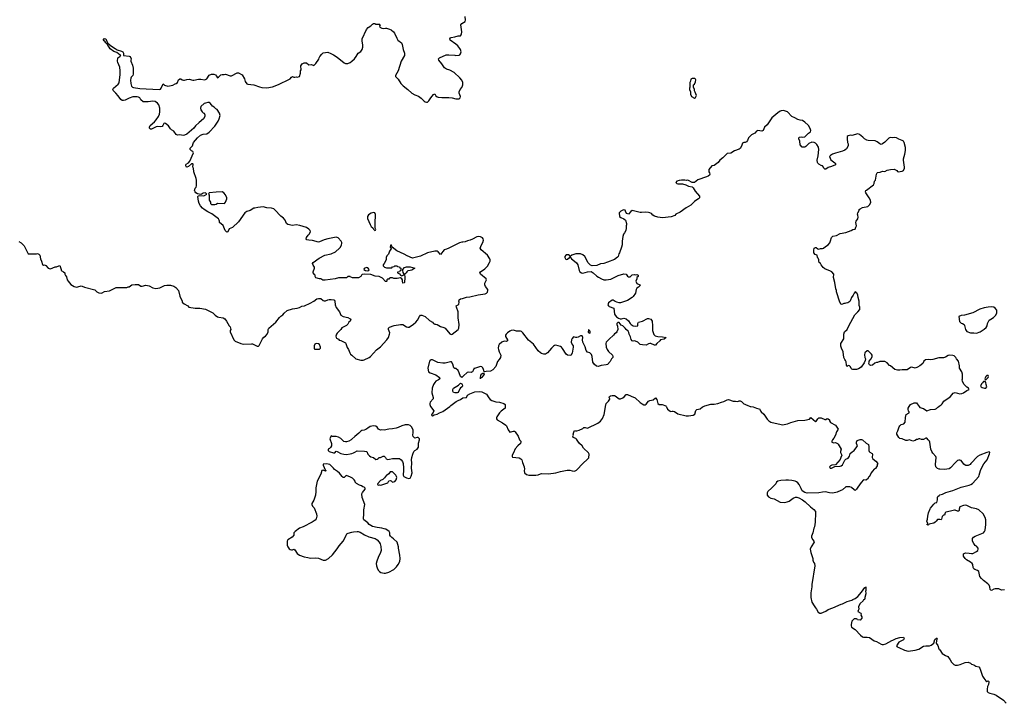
# Model space of a CAD drawing. Header units: inches. Extents: x 1992046 to 2239405, y 126834 to 266391.
# Tile 17 of 71: x 2054346 to 2071106, y 164950 to 176577. Entities that reach past the tile are written whole.
import ezdxf

# ---------------------------------------------------------------- set-up
doc = ezdxf.new("R2010")
doc.units = ezdxf.units.IN
doc.header["$MEASUREMENT"] = 0
for name, color, linetype in [('C0156', 7, 'Continuous'), ('C0157', 7, 'Continuous'), ('C0166', 7, 'Continuous'), ('C0167', 7, 'Continuous'), ('C0176', 7, 'Continuous'), ('C0177', 7, 'Continuous')]:
    doc.layers.add(name, color=color, linetype=linetype)

msp = doc.modelspace()

# ---------------------------------------------------------------- linework, layer by layer
at = {"layer": 'C0156', "color": 6, "elevation": 100}
for points in [[(2060000, 169442), (2059990, 169433), (2059950, 169409), (2059910, 169395), (2059890, 169395), (2059864, 169404), (2059810, 169454), (2059770, 169479), (2059730, 169489), (2059670, 169488), (2059650, 169498), (2059642, 169490), (2059626, 169450), (2059651, 169370), (2059651, 169330), (2059637, 169303), (2059617, 169283), (2059594, 169270), (2059594, 169250), (2059614, 169230), (2059690, 169211), (2059710, 169211), (2059730, 169236), (2059752, 169230), (2059810, 169199), (2059865, 169185), (2059910, 169181), (2059970, 169191), (2060000, 169201)], [(2060000, 168783), (2059977, 168797), (2059910, 168826), (2059899, 168821), (2059870, 168789), (2059850, 168789), (2059837, 168810), (2059790, 168862), (2059758, 168890), (2059706, 168926), (2059690, 168948), (2059626, 169010), (2059570, 169022), (2059510, 169018), (2059510, 169002), (2059543, 168923), (2059558, 168910), (2059558, 168902), (2059550, 168898), (2059510, 168913), (2059491, 168909), (2059470, 168846), (2059411, 168729), (2059384, 168616), (2059388, 168550), (2059379, 168490), (2059354, 168406), (2059321, 168350), (2059318, 168330), (2059330, 168302), (2059356, 168276), (2059400, 168170), (2059404, 168130), (2059392, 168088), (2059375, 168065), (2059325, 168030), (2059170, 167953), (2059111, 167929), (2059032, 167870), (2059012, 167850), (2059011, 167810), (2058982, 167778), (2058911, 167730), (2058901, 167710), (2058901, 167641), (2058911, 167610), (2058935, 167575), (2058950, 167565), (2058970, 167558), (2058990, 167561), (2059010, 167571), (2059030, 167559), (2059070, 167499), (2059110, 167471), (2059190, 167439), (2059250, 167431), (2059298, 167418), (2059385, 167425), (2059430, 167418), (2059510, 167386), (2059550, 167384), (2059604, 167410), (2059670, 167474), (2059750, 167577), (2059782, 167630), (2059850, 167708), (2059875, 167750), (2059901, 167810), (2059915, 167830), (2059936, 167844), (2060000, 167858)]]:
    msp.add_lwpolyline(points, dxfattribs=at)
at = {"layer": 'C0157', "color": 6, "elevation": 100}
for points in [[(2060000, 172192), (2059979, 172199), (2059970, 172208), (2059933, 172207), (2059924, 172196), (2059908, 172188), (2059830, 172189), (2059770, 172184), (2059714, 172170), (2059545, 172145), (2059507, 172147), (2059470, 172169), (2059450, 172169), (2059389, 172189), (2059378, 172210), (2059378, 172230), (2059362, 172242), (2059344, 172270), (2059342, 172290), (2059364, 172350), (2059362, 172370), (2059340, 172400), (2059329, 172430), (2059342, 172450), (2059441, 172519), (2059538, 172570), (2059650, 172597), (2059719, 172630), (2059789, 172690), (2059804, 172710), (2059824, 172750), (2059829, 172770), (2059828, 172790), (2059818, 172810), (2059769, 172869), (2059730, 172876), (2059590, 172852), (2059530, 172832), (2059450, 172797), (2059430, 172794), (2059330, 172819), (2059266, 172826), (2059235, 172835), (2059222, 172850), (2059229, 172870), (2059255, 172910), (2059275, 172930), (2059295, 172970), (2059289, 172990), (2059270, 173015), (2059225, 173045), (2059117, 173077), (2059052, 173088), (2058990, 173079), (2058910, 173093), (2058890, 173110), (2058865, 173165), (2058839, 173199), (2058790, 173234), (2058690, 173344), (2058670, 173359), (2058634, 173374), (2058550, 173379), (2058490, 173392), (2058398, 173382), (2058350, 173371), (2058330, 173371), (2058270, 173331), (2058210, 173314), (2058180, 173290), (2058070, 173139), (2057970, 173044), (2057910, 173022), (2057890, 172969), (2057870, 172962), (2057841, 172990), (2057810, 173079), (2057749, 173130), (2057749, 173150), (2057742, 173170), (2057729, 173190), (2057615, 173275), (2057550, 173309), (2057486, 173350), (2057459, 173370), (2057425, 173410), (2057402, 173450), (2057390, 173488), (2057379, 173570), (2057390, 173581), (2057410, 173587), (2057470, 173581), (2057492, 173588), (2057529, 173610), (2057506, 173630), (2057470, 173629), (2057450, 173613), (2057430, 173606), (2057370, 173614), (2057342, 173630), (2057334, 173650), (2057319, 173670), (2057332, 173710), (2057349, 173730), (2057356, 173750), (2057355, 173850), (2057350, 173878), (2057308, 173990), (2057306, 174050), (2057298, 174058), (2057295, 174070), (2057298, 174118), (2057290, 174128), (2057270, 174123), (2057220, 174080), (2057190, 174067), (2057184, 174070), (2057175, 174090), (2057176, 174110), (2057181, 174119), (2057217, 174143), (2057239, 174170), (2057306, 174310), (2057295, 174335), (2057270, 174348), (2057249, 174370), (2057250, 174391), (2057264, 174410), (2057289, 174431), (2057296, 174470), (2057305, 174490), (2057370, 174567), (2057426, 174614), (2057470, 174631), (2057530, 174638), (2057570, 174666), (2057670, 174767), (2057723, 174850), (2057741, 174890), (2057759, 174950), (2057749, 174990), (2057708, 175048), (2057683, 175063), (2057658, 175090), (2057629, 175109), (2057609, 175129), (2057590, 175158), (2057570, 175168), (2057550, 175168), (2057510, 175155), (2057486, 175154), (2057430, 175098), (2057425, 175070), (2057430, 175042), (2057450, 175012), (2057470, 174992), (2057485, 174985), (2057497, 174957), (2057498, 174930), (2057476, 174890), (2057399, 174830), (2057339, 174770), (2057307, 174730), (2057190, 174630), (2057150, 174612), (2057130, 174609), (2057070, 174617), (2057030, 174613), (2057010, 174624), (2056970, 174679), (2056930, 174705), (2056910, 174723), (2056881, 174770), (2056830, 174809), (2056810, 174816), (2056798, 174810), (2056784, 174776), (2056770, 174761), (2056750, 174756), (2056690, 174759), (2056670, 174756), (2056590, 174717), (2056570, 174715), (2056555, 174730), (2056554, 174750), (2056565, 174775), (2056640, 174840), (2056668, 174872), (2056707, 174930), (2056727, 174970), (2056733, 175010), (2056730, 175070), (2056712, 175130), (2056690, 175159), (2056650, 175183), (2056610, 175193), (2056530, 175182), (2056450, 175182), (2056410, 175215), (2056389, 175250), (2056370, 175261), (2056347, 175267), (2056270, 175267), (2056210, 175245), (2056141, 175210), (2056110, 175202), (2056090, 175205), (2056070, 175221), (2056020, 175280), (2055984, 175330), (2055935, 175375), (2055929, 175390), (2055942, 175410), (2056020, 175480), (2056036, 175504), (2056054, 175646), (2056056, 175710), (2056049, 175770), (2056014, 175850), (2056009, 175871), (2056018, 175930), (2056048, 175950), (2056066, 175970), (2056053, 175973), (2056030, 175999), (2055998, 176018), (2055950, 176036), (2055884, 176084), (2055838, 176158), (2055810, 176182), (2055800, 176200), (2055769, 176230), (2055790, 176255), (2055811, 176251), (2055842, 176182), (2055883, 176143), (2055942, 176102), (2055971, 176090), (2056006, 176066), (2056081, 176041), (2056102, 176030), (2056114, 176010), (2056112, 175970), (2056210, 175956), (2056223, 175950), (2056239, 175930), (2056244, 175910), (2056235, 175890), (2056236, 175870), (2056263, 175803), (2056278, 175750), (2056278, 175650), (2056271, 175630), (2056241, 175599), (2056236, 175584), (2056233, 175550), (2056236, 175490), (2056247, 175447), (2056265, 175430), (2056283, 175423), (2056388, 175408), (2056722, 175390), (2056742, 175398), (2056756, 175410), (2056790, 175485), (2056810, 175466), (2056867, 175447), (2056950, 175463), (2056990, 175486), (2057010, 175491), (2057030, 175511), (2057050, 175556), (2057070, 175571), (2057090, 175571), (2057110, 175555), (2057134, 175546), (2057150, 175546), (2057190, 175559), (2057230, 175563), (2057290, 175546), (2057310, 175546), (2057390, 175563), (2057430, 175563), (2057490, 175555), (2057510, 175559), (2057530, 175574), (2057569, 175631), (2057610, 175648), (2057650, 175649), (2057677, 175637), (2057696, 175616), (2057710, 175586), (2057730, 175598), (2057770, 175638), (2057790, 175645), (2057825, 175645), (2057850, 175651), (2057930, 175621), (2057950, 175621), (2058050, 175676), (2058071, 175671), (2058130, 175641), (2058170, 175574), (2058186, 175526), (2058210, 175487), (2058230, 175481), (2058332, 175472), (2058430, 175433), (2058470, 175422), (2058550, 175419), (2058650, 175437), (2058750, 175476), (2058937, 175563), (2058950, 175570), (2058970, 175598), (2058990, 175611), (2059010, 175598), (2059030, 175598), (2059050, 175605), (2059070, 175601), (2059106, 175610), (2059128, 175670), (2059128, 175708), (2059135, 175725), (2059134, 175790), (2059154, 175826), (2059190, 175845), (2059230, 175845), (2059270, 175812), (2059315, 175815), (2059350, 175798), (2059389, 175830), (2059437, 175903), (2059444, 175930), (2059455, 175950), (2059488, 175992), (2059514, 176014), (2059590, 176026), (2059644, 176004), (2059690, 175981), (2059750, 175939), (2059870, 175841), (2059893, 175833), (2059929, 175831), (2059970, 175847), (2060000, 175873)], [(2054330, 172802), (2054370, 172782), (2054422, 172730), (2054490, 172594), (2054630, 172592), (2054650, 172598), (2054671, 172591), (2054691, 172570), (2054699, 172510), (2054716, 172470), (2054732, 172412), (2054750, 172402), (2054770, 172405), (2054790, 172396), (2054832, 172350), (2054850, 172343), (2054870, 172342), (2054948, 172372), (2054970, 172375), (2055011, 172391), (2055030, 172394), (2055043, 172343), (2055052, 172330), (2055054, 172310), (2055094, 172290), (2055112, 172272), (2055112, 172250), (2055125, 172225), (2055145, 172205), (2055155, 172155), (2055171, 172130), (2055214, 172074), (2055270, 172039), (2055310, 172027), (2055374, 172046), (2055390, 172048), (2055410, 172044), (2055450, 172025), (2055624, 171984), (2055661, 171950), (2055690, 171933), (2055730, 171928), (2055750, 171931), (2055790, 171953), (2055876, 171964), (2055990, 172020), (2056030, 172024), (2056170, 172022), (2056190, 172031), (2056210, 172032), (2056253, 172067), (2056310, 172076), (2056370, 172076), (2056410, 172045), (2056430, 172045), (2056490, 172059), (2056550, 172051), (2056610, 172017), (2056663, 172003), (2056730, 172018), (2056810, 172056), (2056850, 172062), (2056910, 172061), (2056970, 172044), (2057001, 172021), (2057047, 171970), (2057070, 171872), (2057112, 171790), (2057114, 171770), (2057144, 171744), (2057210, 171711), (2057225, 171690), (2057330, 171670), (2057410, 171673), (2057510, 171655), (2057633, 171590), (2057672, 171552), (2057710, 171525), (2057735, 171515), (2057808, 171508), (2057835, 171490), (2057867, 171450), (2057912, 171372), (2057930, 171354), (2057938, 171310), (2057931, 171290), (2057931, 171270), (2057991, 171130), (2058011, 171111), (2058108, 171068), (2058150, 171057), (2058290, 171065), (2058310, 171062), (2058390, 171024), (2058410, 171026), (2058424, 171036), (2058480, 171150), (2058503, 171177), (2058530, 171193), (2058559, 171230), (2058574, 171270), (2058575, 171310), (2058584, 171330), (2058708, 171430), (2058770, 171514), (2058790, 171533), (2058825, 171555), (2058850, 171587), (2058896, 171630), (2058990, 171660), (2059070, 171669), (2059110, 171682), (2059150, 171703), (2059191, 171711), (2059290, 171754), (2059351, 171789), (2059406, 171830), (2059430, 171837), (2059473, 171833), (2059510, 171803), (2059530, 171795), (2059550, 171796), (2059590, 171812), (2059616, 171816), (2059650, 171817), (2059694, 171810), (2059705, 171805), (2059711, 171791), (2059716, 171730), (2059730, 171682), (2059791, 171610), (2059811, 171550), (2059850, 171531), (2059930, 171513), (2059971, 171490), (2059985, 171470), (2059971, 171450), (2059946, 171430), (2059930, 171398), (2059910, 171375), (2059830, 171338), (2059810, 171308), (2059750, 171248), (2059738, 171230), (2059725, 171195), (2059730, 171174), (2059740, 171160), (2059770, 171142), (2059786, 171126), (2059810, 171122), (2059890, 171082), (2059898, 171070), (2059920, 171000), (2059945, 170970), (2059963, 170910), (2059976, 170890), (2060000, 170870)]]:
    msp.add_lwpolyline(points, dxfattribs=at)
for points in [[(2057793, 173650), (2057690, 173645), (2057572, 173630), (2057558, 173610), (2057571, 173590), (2057572, 173510), (2057592, 173472), (2057594, 173450), (2057610, 173434), (2057670, 173434), (2057690, 173442), (2057710, 173454), (2057830, 173451), (2057850, 173471), (2057869, 173529), (2057869, 173550), (2057850, 173596), (2057822, 173630)], [(2059390, 171069), (2059370, 171058), (2059356, 171030), (2059361, 170981), (2059372, 170972), (2059450, 170974), (2059467, 170993), (2059468, 171010), (2059448, 171050), (2059430, 171062)]]:
    msp.add_lwpolyline(points, close=True, dxfattribs=at)
at = {"layer": 'C0166', "color": 6, "elevation": 100}
for points in [[(2061341, 170000), (2061394, 169926), (2061384, 169896), (2061361, 169870), (2061354, 169850), (2061370, 169842), (2061403, 169857), (2061450, 169867), (2061490, 169890), (2061550, 169912), (2061630, 169967), (2061665, 170000)], [(2062611, 170000), (2062610, 169970), (2062542, 169918), (2062515, 169890), (2062470, 169824), (2062464, 169810), (2062463, 169790), (2062471, 169770), (2062563, 169723), (2062621, 169681), (2062630, 169670), (2062661, 169601), (2062690, 169561), (2062750, 169580), (2062770, 169579), (2062781, 169570), (2062830, 169492), (2062851, 169431), (2062875, 169410), (2062879, 169390), (2062871, 169370), (2062827, 169330), (2062781, 169279), (2062752, 169208), (2062727, 169170), (2062726, 169150), (2062737, 169137), (2062850, 169125), (2062879, 169110), (2062894, 169090), (2062903, 169043), (2062931, 168970), (2062938, 168930), (2062932, 168910), (2062941, 168870), (2062970, 168841), (2063010, 168831), (2063132, 168828), (2063170, 168833), (2063210, 168854), (2063230, 168859), (2063350, 168855), (2063470, 168868), (2063550, 168893), (2063665, 168915), (2063710, 168913), (2063750, 168902), (2063790, 168898), (2063824, 168916), (2063855, 168945), (2063910, 169007), (2064034, 169126), (2064038, 169190), (2064028, 169210), (2063942, 169290), (2063922, 169330), (2063873, 169370), (2063849, 169410), (2063822, 169442), (2063810, 169454), (2063768, 169470), (2063764, 169490), (2063772, 169508), (2063769, 169530), (2063782, 169578), (2063790, 169592), (2063806, 169586), (2063830, 169586), (2063870, 169596), (2063930, 169626), (2063950, 169643), (2063970, 169643), (2064010, 169631), (2064185, 169715), (2064235, 169750), (2064268, 169792), (2064296, 169864), (2064315, 169990), (2064318, 170000)], [(2065352, 170000), (2065355, 169995), (2065375, 169950), (2065417, 169917), (2065430, 169911), (2065450, 169918), (2065470, 169918), (2065490, 169911), (2065550, 169871), (2065690, 169838), (2065730, 169839), (2065810, 169851), (2065836, 169870), (2065856, 169930), (2065870, 169947), (2065930, 169958), (2065970, 169991), (2065988, 170000)], [(2066781, 170000), (2066790, 169996), (2066830, 169991), (2066890, 169967), (2066930, 169958), (2066943, 169950), (2066951, 169930), (2066970, 169907), (2067010, 169870), (2067070, 169781), (2067096, 169756), (2067134, 169734), (2067310, 169691), (2067332, 169688), (2067416, 169704), (2067470, 169724), (2067590, 169759), (2067710, 169763), (2067790, 169785), (2067810, 169811), (2067890, 169741), (2067910, 169756), (2067930, 169787), (2067950, 169803), (2067990, 169803), (2068050, 169776), (2068070, 169776), (2068090, 169795), (2068110, 169791), (2068130, 169771), (2068133, 169753), (2068147, 169727), (2068230, 169682), (2068276, 169610), (2068251, 169570), (2068235, 169510), (2068203, 169457), (2068179, 169430), (2068171, 169410), (2068172, 169392), (2068202, 169382), (2068230, 169383), (2068265, 169370), (2068278, 169358), (2068327, 169270), (2068316, 169230), (2068317, 169217), (2068338, 169170), (2068326, 169130), (2068310, 169098), (2068233, 169007), (2068170, 168998), (2068150, 168988), (2068132, 168970), (2068142, 168950), (2068150, 168947), (2068166, 168950), (2068220, 168980), (2068310, 168986), (2068330, 168991), (2068350, 169005), (2068394, 169086), (2068410, 169102), (2068450, 169122), (2068470, 169154), (2068483, 169197), (2068514, 169226), (2068548, 169250), (2068598, 169310), (2068606, 169330), (2068588, 169370), (2068588, 169390), (2068603, 169417), (2068650, 169438), (2068677, 169437), (2068694, 169430), (2068752, 169372), (2068792, 169350), (2068801, 169310), (2068799, 169250), (2068807, 169230), (2068819, 169219), (2068859, 169199), (2068863, 169190), (2068857, 169130), (2068868, 169108), (2068918, 169070), (2068952, 169030), (2068942, 169010), (2068942, 168990), (2068931, 168970), (2068914, 168946), (2068892, 168930), (2068862, 168898), (2068842, 168870), (2068812, 168810), (2068800, 168800), (2068777, 168763), (2068747, 168747), (2068710, 168748), (2068670, 168704), (2068613, 168627), (2068591, 168590), (2068570, 168569), (2068550, 168578), (2068503, 168623), (2068474, 168634), (2068430, 168634), (2068410, 168629), (2068350, 168579), (2068322, 168570), (2068261, 168539), (2068190, 168523), (2068130, 168527), (2068110, 168537), (2068070, 168546), (2068010, 168541), (2067950, 168529), (2067750, 168525), (2067710, 168533), (2067664, 168564), (2067650, 168602), (2067613, 168670), (2067590, 168699), (2067570, 168714), (2067546, 168726), (2067490, 168737), (2067430, 168745), (2067390, 168745), (2067300, 168740), (2067250, 168729), (2067231, 168709), (2067216, 168684), (2067148, 168612), (2067078, 168550), (2067072, 168530), (2067072, 168490), (2067090, 168462), (2067130, 168438), (2067190, 168426), (2067291, 168371), (2067370, 168367), (2067410, 168375), (2067442, 168390), (2067510, 168441), (2067554, 168454), (2067575, 168455), (2067606, 168446), (2067671, 168411), (2067717, 168377), (2067805, 168290), (2067866, 168246), (2067891, 168211), (2067895, 168130), (2067887, 168090), (2067886, 168030), (2067876, 167950), (2067866, 167930), (2067846, 167850), (2067825, 167790), (2067826, 167770), (2067848, 167728), (2067866, 167710), (2067867, 167690), (2067818, 167610), (2067803, 167570), (2067810, 167514), (2067845, 167410), (2067846, 167386), (2067858, 167350), (2067876, 167330), (2067883, 167290), (2067831, 166971), (2067831, 166929), (2067811, 166830), (2067811, 166750), (2067831, 166670), (2067871, 166610), (2067891, 166571), (2067912, 166550), (2067940, 166500), (2067964, 166484), (2067990, 166482), (2068070, 166518), (2068110, 166545), (2068190, 166571), (2068330, 166636), (2068350, 166641), (2068430, 166681), (2068510, 166706), (2068530, 166718), (2068569, 166731), (2068610, 166765), (2068678, 166842), (2068730, 166918), (2068742, 166918), (2068750, 166932), (2068751, 166870), (2068745, 166850), (2068751, 166830), (2068751, 166810), (2068732, 166750), (2068732, 166730), (2068724, 166716), (2068712, 166708), (2068702, 166690), (2068655, 166645), (2068631, 166610), (2068627, 166590), (2068631, 166551), (2068618, 166530), (2068614, 166514), (2068614, 166510), (2068664, 166484), (2068670, 166474), (2068662, 166450), (2068680, 166420), (2068680, 166400), (2068650, 166366), (2068608, 166368), (2068602, 166382), (2068590, 166386), (2068550, 166386), (2068510, 166346), (2068498, 166290), (2068498, 166270), (2068507, 166247), (2068570, 166205), (2068656, 166110), (2068690, 166083), (2068710, 166075), (2068770, 166075), (2068810, 166067), (2068890, 166015), (2068930, 165999), (2069010, 165956), (2069028, 165952), (2069050, 165951), (2069090, 165961), (2069190, 166018), (2069210, 166022), (2069266, 166050), (2069330, 166071), (2069390, 166072), (2069402, 166050), (2069392, 166030), (2069312, 165988), (2069272, 165930), (2069282, 165910), (2069310, 165901), (2069410, 165851), (2069470, 165839), (2069590, 165851), (2069650, 165871), (2069730, 165919), (2069770, 165928), (2069830, 165928), (2069863, 165937), (2069904, 165970), (2069925, 166035), (2069950, 166056), (2069957, 166057), (2069962, 166050), (2069957, 166043), (2069950, 166010), (2069947, 165970), (2069973, 165933), (2069990, 165876), (2070000, 165867)], [(2070000, 168933), (2069970, 168943), (2069943, 168970), (2069933, 169010), (2069947, 169130), (2069941, 169150), (2069890, 169202), (2069870, 169232), (2069857, 169270), (2069839, 169390), (2069830, 169409), (2069809, 169430), (2069790, 169459), (2069770, 169459), (2069730, 169434), (2069697, 169437), (2069670, 169449), (2069650, 169449), (2069630, 169438), (2069610, 169438), (2069590, 169422), (2069551, 169409), (2069490, 169429), (2069450, 169419), (2069430, 169419), (2069366, 169446), (2069330, 169455), (2069310, 169469), (2069278, 169530), (2069278, 169550), (2069295, 169585), (2069315, 169650), (2069329, 169670), (2069349, 169690), (2069395, 169705), (2069418, 169730), (2069424, 169810), (2069438, 169862), (2069486, 169890), (2069486, 169910), (2069478, 169918), (2069469, 169950), (2069469, 169970), (2069489, 170000)], [(2069655, 170000), (2069670, 169982), (2069730, 169965), (2069790, 169922), (2069850, 169945), (2069930, 169952), (2069950, 169962), (2069973, 169987), (2069992, 170000)], [(2060000, 169201), (2060029, 169210), (2060050, 169219), (2060090, 169246), (2060217, 169237), (2060252, 169230), (2060271, 169190), (2060298, 169158), (2060324, 169144), (2060371, 169131), (2060410, 169098), (2060430, 169102), (2060448, 169112), (2060466, 169130), (2060490, 169132), (2060530, 169156), (2060551, 169151), (2060571, 169131), (2060582, 169110), (2060610, 169098), (2060640, 169100), (2060690, 169111), (2060750, 169111), (2060790, 169116), (2060810, 169111), (2060842, 169090), (2060862, 169062), (2060871, 169031), (2060871, 169010), (2060881, 168970), (2060879, 168890), (2060871, 168850), (2060871, 168830), (2060877, 168817), (2060886, 168806), (2060930, 168783), (2060970, 168775), (2060990, 168779), (2061010, 168811), (2061024, 168870), (2061016, 168950), (2061021, 169041), (2061017, 169090), (2061022, 169130), (2061040, 169190), (2061057, 169230), (2061074, 169250), (2061110, 169271), (2061132, 169308), (2061136, 169376), (2061153, 169430), (2061149, 169450), (2061130, 169469), (2061110, 169469), (2061070, 169458), (2061045, 169485), (2061039, 169510), (2061046, 169554), (2061042, 169602), (2061014, 169650), (2060990, 169674), (2060965, 169685), (2060910, 169684), (2060850, 169667), (2060790, 169641), (2060752, 169630), (2060690, 169617), (2060630, 169613), (2060550, 169595), (2060510, 169599), (2060490, 169596), (2060454, 169610), (2060430, 169649), (2060410, 169665), (2060370, 169669), (2060310, 169659), (2060273, 169627), (2060235, 169605), (2060210, 169596), (2060170, 169591), (2060150, 169580), (2060116, 169544), (2060050, 169489), (2060000, 169442)], [(2060000, 167858), (2060030, 167865), (2060090, 167872), (2060110, 167870), (2060139, 167859), (2060213, 167813), (2060290, 167784), (2060395, 167755), (2060431, 167731), (2060463, 167690), (2060480, 167660), (2060495, 167615), (2060499, 167550), (2060490, 167515), (2060447, 167430), (2060423, 167370), (2060415, 167330), (2060419, 167290), (2060430, 167252), (2060450, 167212), (2060471, 167191), (2060495, 167175), (2060550, 167161), (2060570, 167166), (2060630, 167181), (2060716, 167224), (2060762, 167270), (2060790, 167312), (2060816, 167364), (2060824, 167410), (2060817, 167470), (2060793, 167590), (2060793, 167613), (2060769, 167689), (2060708, 167750), (2060678, 167770), (2060655, 167795), (2060649, 167810), (2060648, 167850), (2060634, 167874), (2060578, 167910), (2060550, 167919), (2060510, 167929), (2060430, 167940), (2060350, 167959), (2060294, 167990), (2060270, 168017), (2060204, 168070), (2060197, 168090), (2060205, 168170), (2060202, 168242), (2060218, 168330), (2060177, 168450), (2060169, 168510), (2060183, 168537), (2060228, 168590), (2060226, 168610), (2060207, 168627), (2060186, 168630), (2060166, 168650), (2060130, 168662), (2060078, 168690), (2060058, 168710), (2060055, 168730), (2060039, 168750), (2060010, 168777), (2060000, 168783)], [(2070000, 168075), (2069970, 168075), (2069945, 168050), (2069931, 168029), (2069906, 168014), (2069824, 167996), (2069822, 167990), (2069810, 167982), (2069786, 167990), (2069806, 168010), (2069788, 168050), (2069800, 168080), (2069804, 168130), (2069817, 168190), (2069843, 168257), (2069849, 168271), (2069904, 168336), (2069930, 168359), (2069955, 168365), (2069967, 168410), (2069970, 168450), (2069977, 168470), (2070000, 168487)]]:
    msp.add_lwpolyline(points, dxfattribs=at)
msp.add_lwpolyline([(2060690, 168888), (2060650, 168888), (2060630, 168855), (2060606, 168834), (2060590, 168828), (2060558, 168782), (2060525, 168755), (2060490, 168738), (2060442, 168690), (2060434, 168670), (2060450, 168662), (2060470, 168665), (2060490, 168661), (2060510, 168666), (2060610, 168698), (2060630, 168731), (2060650, 168738), (2060670, 168731), (2060690, 168711), (2060730, 168725), (2060755, 168750), (2060768, 168790), (2060762, 168810), (2060749, 168830)], close=True, dxfattribs=at)
at = {"layer": 'C0167', "color": 6, "elevation": 100}
for points in [[(2060000, 175873), (2060043, 175910), (2060075, 175950), (2060110, 176007), (2060150, 176039), (2060175, 176070), (2060189, 176110), (2060189, 176149), (2060175, 176210), (2060175, 176250), (2060250, 176410), (2060277, 176443), (2060320, 176470), (2060350, 176501), (2060370, 176512), (2060390, 176512), (2060410, 176503), (2060470, 176501), (2060476, 176496), (2060483, 176490), (2060471, 176470), (2060478, 176450), (2060510, 176431), (2060530, 176427), (2060570, 176434), (2060590, 176431), (2060638, 176418), (2060670, 176402), (2060707, 176370), (2060723, 176350), (2060763, 176263), (2060785, 176230), (2060845, 176185), (2060857, 176157), (2060871, 176070), (2060898, 176010), (2060896, 175970), (2060841, 175870), (2060786, 175710), (2060742, 175630), (2060745, 175610), (2060787, 175567), (2060831, 175491), (2060873, 175453), (2060952, 175392), (2061023, 175330), (2061070, 175300), (2061135, 175275), (2061180, 175240), (2061230, 175191), (2061250, 175179), (2061270, 175175), (2061290, 175177), (2061297, 175183), (2061310, 175196), (2061343, 175250), (2061390, 175305), (2061410, 175315), (2061430, 175282), (2061450, 175265), (2061470, 175258), (2061530, 175251), (2061650, 175254), (2061710, 175247), (2061770, 175231), (2061827, 175233), (2061846, 175250), (2061848, 175270), (2061829, 175330), (2061829, 175350), (2061842, 175390), (2061870, 175422), (2061884, 175450), (2061889, 175471), (2061889, 175510), (2061874, 175550), (2061839, 175590), (2061740, 175680), (2061670, 175718), (2061610, 175733), (2061576, 175756), (2061530, 175829), (2061481, 175890), (2061477, 175910), (2061490, 175931), (2061603, 175977), (2061650, 175981), (2061750, 175976), (2061770, 175971), (2061828, 175972), (2061840, 175980), (2061850, 175994), (2061859, 176030), (2061849, 176070), (2061836, 176090), (2061803, 176130), (2061770, 176160), (2061672, 176230), (2061666, 176250), (2061679, 176270), (2061690, 176275), (2061754, 176286), (2061810, 176303), (2061850, 176305), (2061863, 176317), (2061869, 176331), (2061873, 176370), (2061855, 176490), (2061872, 176510), (2061931, 176549), (2061937, 176570), (2061928, 176630)], [(2070000, 170824), (2069990, 170824), (2069890, 170795), (2069850, 170792), (2069810, 170796), (2069762, 170790), (2069738, 170770), (2069718, 170730), (2069670, 170690), (2069630, 170665), (2069591, 170649), (2069530, 170665), (2069510, 170659), (2069450, 170624), (2069370, 170624), (2069330, 170616), (2069290, 170617), (2069244, 170630), (2069170, 170689), (2069150, 170697), (2069110, 170743), (2069070, 170761), (2068990, 170764), (2068950, 170749), (2068930, 170748), (2068904, 170736), (2068860, 170700), (2068830, 170698), (2068810, 170706), (2068798, 170730), (2068806, 170750), (2068806, 170770), (2068836, 170804), (2068856, 170844), (2068858, 170870), (2068848, 170890), (2068790, 170946), (2068770, 170946), (2068734, 170910), (2068725, 170875), (2068733, 170833), (2068742, 170810), (2068740, 170780), (2068720, 170740), (2068670, 170669), (2068623, 170637), (2068591, 170629), (2068529, 170629), (2068513, 170633), (2068502, 170642), (2068490, 170675), (2068470, 170689), (2068447, 170693), (2068430, 170678), (2068424, 170684), (2068420, 170700), (2068416, 170756), (2068403, 170783), (2068390, 170795), (2068377, 170830), (2068365, 170930), (2068334, 170990), (2068326, 171026), (2068326, 171070), (2068373, 171150), (2068376, 171210), (2068372, 171230), (2068384, 171270), (2068433, 171310), (2068458, 171370), (2068560, 171560), (2068612, 171608), (2068648, 171650), (2068648, 171690), (2068636, 171716), (2068633, 171790), (2068619, 171850), (2068615, 171890), (2068600, 171920), (2068586, 171930), (2068582, 171942), (2068570, 171946), (2068550, 171926), (2068532, 171890), (2068506, 171854), (2068490, 171806), (2068477, 171783), (2068440, 171760), (2068410, 171758), (2068391, 171749), (2068372, 171748), (2068350, 171738), (2068330, 171735), (2068309, 171770), (2068248, 171950), (2068248, 171970), (2068239, 171999), (2068222, 172110), (2068196, 172190), (2068202, 172250), (2068170, 172287), (2068150, 172301), (2068050, 172341), (2068021, 172361), (2067986, 172406), (2067975, 172430), (2067955, 172450), (2067949, 172470), (2067949, 172490), (2067939, 172519), (2067928, 172530), (2067918, 172570), (2067886, 172586), (2067865, 172610), (2067861, 172659), (2067869, 172691), (2067890, 172705), (2067904, 172704), (2067930, 172682), (2067950, 172674), (2067976, 172684), (2068010, 172685), (2068030, 172692), (2068060, 172720), (2068108, 172750), (2068138, 172782), (2068150, 172814), (2068162, 172870), (2068190, 172896), (2068250, 172905), (2068310, 172941), (2068410, 172960), (2068498, 172990), (2068530, 173006), (2068570, 173014), (2068579, 173050), (2068589, 173070), (2068578, 173130), (2068587, 173153), (2068612, 173188), (2068616, 173216), (2068614, 173250), (2068605, 173270), (2068610, 173292), (2068637, 173330), (2068637, 173350), (2068650, 173363), (2068690, 173385), (2068782, 173398), (2068814, 173430), (2068834, 173470), (2068829, 173510), (2068805, 173550), (2068747, 173630), (2068743, 173650), (2068749, 173670), (2068760, 173680), (2068879, 173770), (2068889, 173791), (2068894, 173830), (2068913, 173850), (2068928, 173950), (2068941, 173970), (2068950, 173977), (2068995, 173985), (2069030, 173999), (2069070, 173998), (2069110, 174016), (2069171, 174031), (2069230, 174036), (2069274, 174014), (2069290, 173998), (2069310, 173992), (2069333, 173993), (2069370, 174002), (2069390, 174012), (2069409, 174050), (2069409, 174070), (2069389, 174190), (2069389, 174211), (2069413, 174290), (2069425, 174350), (2069425, 174405), (2069399, 174490), (2069389, 174510), (2069370, 174524), (2069310, 174545), (2069270, 174569), (2069230, 174574), (2069210, 174569), (2069166, 174574), (2069138, 174562), (2069070, 174494), (2069030, 174464), (2069010, 174457), (2068990, 174463), (2068940, 174500), (2068910, 174515), (2068790, 174522), (2068766, 174530), (2068728, 174550), (2068700, 174580), (2068643, 174623), (2068614, 174634), (2068510, 174609), (2068490, 174614), (2068450, 174602), (2068432, 174590), (2068431, 174549), (2068437, 174490), (2068448, 174468), (2068451, 174430), (2068419, 174381), (2068390, 174358), (2068350, 174341), (2068230, 174309), (2068182, 174290), (2068145, 174270), (2068131, 174250), (2068151, 174191), (2068224, 174144), (2068234, 174130), (2068232, 174110), (2068162, 174078), (2068110, 174066), (2068070, 174036), (2068050, 174033), (2068036, 174050), (2068030, 174070), (2068013, 174093), (2067990, 174099), (2067950, 174122), (2067930, 174139), (2067925, 174150), (2067922, 174190), (2067937, 174263), (2067949, 174370), (2067942, 174410), (2067914, 174454), (2067890, 174478), (2067870, 174488), (2067830, 174493), (2067778, 174470), (2067730, 174418), (2067710, 174408), (2067666, 174410), (2067630, 174446), (2067625, 174510), (2067609, 174550), (2067608, 174570), (2067621, 174579), (2067650, 174585), (2067670, 174578), (2067710, 174582), (2067774, 174646), (2067808, 174670), (2067814, 174690), (2067809, 174710), (2067779, 174770), (2067766, 174786), (2067710, 174835), (2067670, 174862), (2067629, 174869), (2067590, 174882), (2067538, 174910), (2067489, 174929), (2067415, 175010), (2067350, 175033), (2067310, 175029), (2067290, 175022), (2067250, 174995), (2067151, 174909), (2067071, 174790), (2067026, 174750), (2067002, 174690), (2066977, 174683), (2066910, 174693), (2066890, 174684), (2066862, 174650), (2066804, 174616), (2066752, 174570), (2066735, 174525), (2066718, 174502), (2066694, 174490), (2066670, 174489), (2066650, 174475), (2066633, 174427), (2066610, 174389), (2066590, 174374), (2066511, 174349), (2066450, 174309), (2066390, 174302), (2066313, 174227), (2066266, 174190), (2066236, 174150), (2066210, 174133), (2066190, 174113), (2066170, 174099), (2066125, 174090), (2066079, 174030), (2066074, 173990), (2066086, 173970), (2066091, 173950), (2066086, 173934), (2066063, 173917), (2066037, 173903), (2065887, 173853), (2065830, 173809), (2065790, 173808), (2065730, 173842), (2065710, 173848), (2065690, 173842), (2065670, 173848), (2065610, 173848), (2065570, 173842), (2065534, 173830), (2065514, 173810), (2065534, 173790), (2065550, 173786), (2065630, 173785), (2065686, 173766), (2065730, 173745), (2065790, 173732), (2065810, 173718), (2065842, 173662), (2065915, 173575), (2065918, 173550), (2065898, 173530), (2065870, 173514), (2065835, 173485), (2065770, 173421), (2065690, 173377), (2065590, 173304), (2065514, 173270), (2065495, 173245), (2065436, 173224), (2065289, 173209), (2065210, 173218), (2065150, 173233), (2065122, 173250), (2065099, 173279), (2065072, 173292), (2065050, 173296), (2064990, 173302), (2064930, 173297), (2064910, 173300), (2064770, 173334), (2064746, 173314), (2064710, 173267), (2064683, 173283), (2064666, 173306), (2064650, 173337), (2064630, 173341), (2064610, 173337), (2064578, 173322), (2064551, 173290), (2064558, 173230), (2064578, 173210), (2064630, 173190), (2064659, 173170), (2064676, 173110), (2064676, 173090), (2064671, 173069), (2064671, 173030), (2064661, 172990), (2064643, 172950), (2064625, 172930), (2064615, 172890), (2064601, 172810), (2064601, 172750), (2064591, 172709), (2064558, 172610), (2064547, 172593), (2064534, 172550), (2064523, 172537), (2064470, 172501), (2064350, 172453), (2064288, 172432), (2064230, 172424), (2064170, 172396), (2064092, 172392), (2064061, 172401), (2064020, 172440), (2063964, 172550), (2063930, 172579), (2063890, 172592), (2063810, 172592), (2063747, 172573), (2063714, 172550), (2063722, 172530), (2063738, 172510), (2063791, 172471), (2063821, 172441), (2063845, 172410), (2063870, 172314), (2063882, 172290), (2063910, 172271), (2063930, 172267), (2064010, 172291), (2064074, 172294), (2064110, 172271), (2064170, 172215), (2064196, 172196), (2064250, 172168), (2064290, 172155), (2064331, 172151), (2064410, 172165), (2064533, 172227), (2064630, 172256), (2064671, 172250), (2064694, 172214), (2064710, 172201), (2064735, 172205), (2064770, 172237), (2064810, 172246), (2064830, 172238), (2064850, 172242), (2064873, 172233), (2064872, 172210), (2064852, 172190), (2064852, 172170), (2064832, 172130), (2064852, 172092), (2064890, 172072), (2064914, 172070), (2064902, 172058), (2064902, 172050), (2064882, 172030), (2064850, 172008), (2064841, 171990), (2064830, 171928), (2064791, 171869), (2064771, 171850), (2064690, 171799), (2064570, 171764), (2064550, 171763), (2064510, 171773), (2064484, 171784), (2064450, 171809), (2064430, 171809), (2064370, 171763), (2064358, 171730), (2064367, 171710), (2064380, 171700), (2064458, 171670), (2064473, 171570), (2064481, 171550), (2064504, 171524), (2064540, 171500), (2064568, 171492), (2064590, 171490), (2064630, 171498), (2064671, 171490), (2064710, 171456), (2064738, 171410), (2064756, 171390), (2064790, 171372), (2064830, 171364), (2064869, 171370), (2064869, 171410), (2064882, 171430), (2064950, 171450), (2065030, 171496), (2065050, 171496), (2065090, 171484), (2065111, 171450), (2065120, 171370), (2065115, 171310), (2065117, 171290), (2065142, 171222), (2065162, 171202), (2065210, 171188), (2065290, 171185), (2065351, 171170), (2065315, 171145), (2065252, 171130), (2065244, 171116), (2065190, 171068), (2065170, 171042), (2065150, 171042), (2065090, 171069), (2065070, 171069), (2065050, 171062), (2065010, 171039), (2064950, 171045), (2064910, 171054), (2064870, 171090), (2064830, 171110), (2064810, 171115), (2064790, 171112), (2064770, 171117), (2064755, 171135), (2064743, 171183), (2064720, 171230), (2064717, 171257), (2064702, 171282), (2064667, 171307), (2064650, 171333), (2064614, 171370), (2064584, 171384), (2064550, 171424), (2064530, 171428), (2064512, 171410), (2064512, 171390), (2064524, 171364), (2064525, 171310), (2064511, 171270), (2064498, 171250), (2064470, 171235), (2064451, 171210), (2064378, 171142), (2064331, 171090), (2064323, 171070), (2064327, 171010), (2064345, 170965), (2064371, 170931), (2064434, 170870), (2064442, 170850), (2064442, 170830), (2064422, 170810), (2064395, 170765), (2064350, 170715), (2064330, 170704), (2064242, 170698), (2064190, 170678), (2064165, 170685), (2064128, 170710), (2064104, 170750), (2064093, 170847), (2064080, 170880), (2064052, 170912), (2064010, 170922), (2063990, 170948), (2063972, 171012), (2063934, 171094), (2063926, 171134), (2063929, 171170), (2063918, 171198), (2063910, 171202), (2063890, 171201), (2063850, 171176), (2063830, 171169), (2063810, 171169), (2063770, 171181), (2063750, 171155), (2063739, 171130), (2063735, 171095), (2063751, 171050), (2063765, 171030), (2063765, 171010), (2063750, 170906), (2063730, 170868), (2063669, 170869), (2063648, 170890), (2063586, 170986), (2063566, 171006), (2063550, 171017), (2063470, 171043), (2063450, 171037), (2063430, 171024), (2063396, 170990), (2063330, 170909), (2063294, 170890), (2063270, 170889), (2063230, 170899), (2063210, 170909), (2063170, 170944), (2063090, 171057), (2063004, 171124), (2062912, 171252), (2062890, 171274), (2062870, 171281), (2062802, 171282), (2062750, 171299), (2062710, 171289), (2062690, 171279), (2062647, 171253), (2062625, 171230), (2062618, 171210), (2062618, 171190), (2062650, 171130), (2062647, 171113), (2062630, 171105), (2062590, 171109), (2062550, 171095), (2062510, 171053), (2062496, 171030), (2062493, 170990), (2062497, 170970), (2062509, 170930), (2062537, 170870), (2062532, 170830), (2062510, 170796), (2062479, 170761), (2062450, 170677), (2062397, 170623), (2062359, 170601), (2062288, 170592), (2062265, 170585), (2062250, 170586), (2062241, 170630), (2062230, 170654), (2062210, 170673), (2062190, 170676), (2062170, 170672), (2062086, 170646), (2062074, 170646), (2062078, 170638), (2062067, 170610), (2062054, 170590), (2062038, 170582), (2062030, 170579), (2061990, 170583), (2061962, 170578), (2061898, 170522), (2061870, 170489), (2061849, 170509), (2061829, 170570), (2061810, 170609), (2061770, 170642), (2061750, 170642), (2061735, 170655), (2061720, 170720), (2061696, 170756), (2061677, 170757), (2061590, 170737), (2061550, 170735), (2061465, 170745), (2061370, 170789), (2061350, 170789), (2061330, 170781), (2061322, 170770), (2061293, 170650), (2061304, 170590), (2061330, 170569), (2061430, 170536), (2061491, 170490), (2061496, 170470), (2061476, 170450), (2061432, 170428), (2061410, 170406), (2061388, 170372), (2061365, 170310), (2061360, 170230), (2061384, 170150), (2061386, 170130), (2061335, 170070), (2061327, 170050), (2061327, 170030), (2061340, 170000), (2061341, 170000)], [(2060000, 170870), (2060070, 170811), (2060150, 170786), (2060190, 170784), (2060209, 170790), (2060292, 170830), (2060317, 170850), (2060420, 170960), (2060490, 171013), (2060598, 171130), (2060625, 171170), (2060643, 171230), (2060645, 171250), (2060626, 171310), (2060626, 171330), (2060643, 171350), (2060722, 171378), (2060830, 171395), (2060870, 171390), (2060930, 171355), (2060950, 171349), (2060973, 171350), (2061050, 171399), (2061090, 171432), (2061116, 171464), (2061150, 171527), (2061170, 171551), (2061190, 171551), (2061250, 171527), (2061321, 171461), (2061370, 171430), (2061390, 171407), (2061410, 171397), (2061430, 171400), (2061450, 171393), (2061510, 171360), (2061564, 171344), (2061590, 171330), (2061670, 171235), (2061690, 171223), (2061710, 171227), (2061810, 171305), (2061823, 171330), (2061825, 171390), (2061808, 171508), (2061808, 171610), (2061780, 171690), (2061778, 171710), (2061812, 171730), (2061819, 171741), (2061825, 171770), (2061820, 171790), (2061825, 171810), (2061850, 171828), (2061885, 171835), (2061950, 171859), (2062010, 171861), (2062150, 171896), (2062267, 171913), (2062294, 171926), (2062310, 171945), (2062317, 171970), (2062313, 171990), (2062277, 172037), (2062262, 172070), (2062265, 172095), (2062293, 172150), (2062285, 172170), (2062189, 172250), (2062177, 172270), (2062189, 172290), (2062263, 172337), (2062310, 172386), (2062345, 172450), (2062353, 172470), (2062353, 172490), (2062349, 172510), (2062309, 172570), (2062201, 172661), (2062184, 172690), (2062205, 172750), (2062229, 172790), (2062239, 172830), (2062234, 172850), (2062225, 172865), (2062190, 172884), (2062150, 172889), (2062130, 172885), (2062056, 172844), (2062013, 172827), (2061970, 172818), (2061930, 172798), (2061890, 172792), (2061870, 172795), (2061830, 172781), (2061650, 172692), (2061610, 172674), (2061570, 172663), (2061510, 172586), (2061470, 172630), (2061450, 172640), (2061410, 172640), (2061285, 172610), (2061170, 172553), (2061030, 172519), (2060940, 172560), (2060889, 172590), (2060764, 172644), (2060686, 172706), (2060670, 172746), (2060658, 172742), (2060654, 172710), (2060674, 172690), (2060642, 172638), (2060622, 172590), (2060597, 172563), (2060582, 172530), (2060582, 172490), (2060552, 172428), (2060534, 172410), (2060534, 172390), (2060554, 172370), (2060590, 172354), (2060670, 172354), (2060682, 172358), (2060690, 172374), (2060722, 172378), (2060730, 172392), (2060770, 172392), (2060778, 172378), (2060810, 172374), (2060818, 172358), (2060834, 172350), (2060834, 172310), (2060818, 172302), (2060810, 172286), (2060778, 172282), (2060774, 172270), (2060810, 172254), (2060830, 172232), (2060850, 172222), (2060882, 172238), (2060889, 172250), (2060876, 172276), (2060866, 172310), (2060866, 172330), (2060898, 172362), (2060930, 172372), (2060990, 172371), (2061072, 172350), (2061022, 172318), (2060994, 172310), (2060950, 172307), (2060933, 172290), (2060925, 172270), (2060910, 172255), (2060894, 172250), (2060903, 172190), (2060898, 172110), (2060890, 172102), (2060870, 172098), (2060861, 172130), (2060861, 172150), (2060850, 172169), (2060830, 172184), (2060770, 172175), (2060717, 172177), (2060690, 172188), (2060653, 172187), (2060638, 172182), (2060630, 172166), (2060610, 172166), (2060594, 172150), (2060594, 172130), (2060590, 172126), (2060570, 172126), (2060519, 172179), (2060466, 172210), (2060395, 172215), (2060325, 172245), (2060213, 172247), (2060177, 172243), (2060162, 172230), (2060151, 172209), (2060111, 172189), (2060010, 172189), (2060000, 172192)], [(2061665, 170000), (2061683, 170017), (2061777, 170083), (2061810, 170102), (2061850, 170115), (2061890, 170143), (2061953, 170150), (2061970, 170190), (2062008, 170212), (2062094, 170246), (2062170, 170253), (2062212, 170250), (2062290, 170210), (2062330, 170143), (2062357, 170117), (2062381, 170101), (2062450, 170079), (2062511, 170070), (2062588, 170048), (2062611, 170030), (2062611, 170000)], [(2064318, 170000), (2064330, 170051), (2064370, 170091), (2064390, 170125), (2064392, 170130), (2064381, 170150), (2064385, 170170), (2064401, 170179), (2064432, 170188), (2064470, 170187), (2064481, 170181), (2064552, 170128), (2064570, 170131), (2064610, 170148), (2064635, 170165), (2064670, 170201), (2064690, 170205), (2064752, 170172), (2064825, 170145), (2064908, 170068), (2064941, 170041), (2064970, 170026), (2064990, 170026), (2065010, 170036), (2065050, 170086), (2065070, 170101), (2065130, 170111), (2065170, 170147), (2065190, 170118), (2065210, 170048), (2065230, 170034), (2065282, 170030), (2065345, 170010), (2065352, 170000)], [(2065988, 170000), (2066009, 170011), (2066110, 170035), (2066170, 170035), (2066230, 170047), (2066290, 170071), (2066330, 170081), (2066386, 170114), (2066410, 170116), (2066490, 170091), (2066530, 170086), (2066570, 170085), (2066590, 170094), (2066610, 170094), (2066630, 170082), (2066670, 170042), (2066690, 170038), (2066710, 170025), (2066730, 170022), (2066781, 170000)], [(2069489, 170000), (2069510, 170032), (2069570, 170062), (2069610, 170062), (2069621, 170041), (2069655, 170000)], [(2069992, 170000), (2070000, 170005)]]:
    msp.add_lwpolyline(points, dxfattribs=at)
for points in [[(2065790, 175578), (2065770, 175566), (2065762, 175530), (2065752, 175510), (2065752, 175430), (2065745, 175415), (2065745, 175390), (2065762, 175350), (2065762, 175310), (2065782, 175270), (2065830, 175242), (2065850, 175254), (2065868, 175290), (2065843, 175343), (2065835, 175370), (2065835, 175390), (2065818, 175430), (2065815, 175450), (2065818, 175470), (2065830, 175482), (2065850, 175522), (2065853, 175553), (2065848, 175568), (2065836, 175576)], [(2060370, 173299), (2060330, 173289), (2060283, 173257), (2060267, 173230), (2060266, 173194), (2060310, 173092), (2060330, 173062), (2060357, 173037), (2060370, 173014), (2060390, 172994), (2060402, 172998), (2060406, 173010), (2060398, 173030), (2060395, 173110), (2060405, 173265), (2060393, 173293)], [(2063690, 172576), (2063650, 172575), (2063641, 172570), (2063625, 172550), (2063625, 172530), (2063636, 172510), (2063650, 172499), (2063670, 172503), (2063704, 172530), (2063709, 172550), (2063705, 172565)], [(2060250, 172362), (2060210, 172346), (2060205, 172330), (2060230, 172311), (2060270, 172308), (2060288, 172312), (2060295, 172330), (2060270, 172358)], [(2064030, 171306), (2064024, 171264), (2064034, 171250), (2064050, 171245), (2064055, 171250), (2064058, 171270), (2064050, 171286)], [(2062192, 170488), (2062192, 170488), (2062190, 170469)], [(2062192, 170488), (2062196, 170530), (2062210, 170551), (2062230, 170566), (2062244, 170564), (2062250, 170549), (2062210, 170489)], [(2061750, 170229), (2061730, 170239), (2061719, 170259), (2061718, 170290), (2061730, 170311), (2061817, 170363), (2061850, 170394), (2061870, 170382), (2061876, 170370), (2061885, 170350), (2061878, 170330), (2061850, 170314), (2061839, 170301), (2061810, 170235), (2061790, 170229)]]:
    msp.add_lwpolyline(points, close=True, dxfattribs=at)
at = {"layer": 'C0176', "color": 6, "elevation": 100}
for points in [[(2070000, 168487), (2070010, 168494), (2070054, 168506), (2070110, 168536), (2070230, 168569), (2070370, 168624), (2070510, 168658), (2070539, 168670), (2070566, 168690), (2070670, 168810), (2070680, 168830), (2070701, 168910), (2070727, 168970), (2070759, 169021), (2070812, 169090), (2070855, 169195), (2070858, 169218), (2070846, 169226), (2070810, 169217), (2070690, 169172), (2070650, 169146), (2070536, 169030), (2070526, 169014), (2070490, 168995), (2070450, 168995), (2070440, 169000), (2070418, 169018), (2070370, 169077), (2070350, 169085), (2070330, 169085), (2070310, 169077), (2070274, 169046), (2070190, 168955), (2070170, 168939), (2070090, 168924), (2070010, 168930), (2070000, 168933)], [(2071110, 166878), (2071056, 166876), (2071015, 166895), (2070950, 166895), (2070930, 166893), (2070890, 166867), (2070874, 166874), (2070867, 166887), (2070862, 166930), (2070850, 166959), (2070824, 166984), (2070750, 167039), (2070719, 167070), (2070690, 167109), (2070673, 167193), (2070649, 167209), (2070604, 167224), (2070590, 167235), (2070577, 167257), (2070570, 167310), (2070557, 167330), (2070532, 167350), (2070461, 167390), (2070441, 167410), (2070414, 167450), (2070409, 167470), (2070414, 167490), (2070448, 167510), (2070510, 167506), (2070550, 167497), (2070570, 167499), (2070633, 167530), (2070654, 167550), (2070664, 167570), (2070662, 167590), (2070630, 167624), (2070610, 167635), (2070585, 167670), (2070567, 167710), (2070564, 167730), (2070567, 167753), (2070583, 167777), (2070608, 167792), (2070750, 167850), (2070770, 167870), (2070783, 167897), (2070794, 167990), (2070789, 168070), (2070783, 168110), (2070745, 168170), (2070670, 168243), (2070630, 168260), (2070550, 168273), (2070470, 168317), (2070450, 168321), (2070410, 168317), (2070351, 168289), (2070336, 168250), (2070338, 168230), (2070330, 168218), (2070310, 168219), (2070270, 168237), (2070257, 168237), (2070190, 168217), (2070110, 168202), (2070101, 168190), (2070090, 168148), (2070070, 168148), (2070051, 168129), (2070039, 168081), (2070030, 168068), (2070010, 168075), (2070000, 168075)], [(2070000, 165867), (2070010, 165858), (2070050, 165796), (2070103, 165763), (2070146, 165746), (2070186, 165690), (2070208, 165648), (2070248, 165608), (2070270, 165596), (2070310, 165597), (2070352, 165608), (2070439, 165641), (2070490, 165648), (2070530, 165633), (2070550, 165617), (2070590, 165603), (2070623, 165583), (2070671, 165570), (2070687, 165550), (2070737, 165410), (2070756, 165376), (2070791, 165331), (2070810, 165322), (2070831, 165331), (2070840, 165320), (2070842, 165310), (2070836, 165270), (2070822, 165238), (2070812, 165190), (2070815, 165150), (2070834, 165134), (2070861, 165121), (2070930, 165108), (2070967, 165090), (2071090, 165001), (2071139, 164950)]]:
    msp.add_lwpolyline(points, dxfattribs=at)
at = {"layer": 'C0177', "color": 6, "elevation": 100}
for points in [[(2070890, 171693), (2070829, 171689), (2070763, 171677), (2070690, 171652), (2070570, 171592), (2070430, 171554), (2070370, 171548), (2070334, 171530), (2070346, 171446), (2070370, 171414), (2070392, 171412), (2070422, 171390), (2070430, 171374), (2070446, 171310), (2070470, 171271), (2070532, 171252), (2070590, 171251), (2070630, 171246), (2070698, 171270), (2070766, 171314), (2070797, 171343), (2070812, 171368), (2070821, 171410), (2070850, 171466), (2070874, 171486), (2070922, 171510), (2070964, 171550), (2070979, 171590), (2070981, 171610), (2070977, 171637), (2070952, 171672), (2070926, 171686)], [(2070830, 170526), (2070810, 170526), (2070790, 170506), (2070774, 170470), (2070778, 170458), (2070790, 170454), (2070830, 170494), (2070838, 170510)], [(2070750, 170426), (2070737, 170403), (2070722, 170390), (2070702, 170350), (2070704, 170344), (2070712, 170332), (2070730, 170322), (2070770, 170312), (2070790, 170312), (2070808, 170330), (2070795, 170370), (2070790, 170406), (2070782, 170422)]]:
    msp.add_lwpolyline(points, close=True, dxfattribs=at)
msp.add_lwpolyline([(2070000, 170005), (2070030, 170026), (2070050, 170046), (2070074, 170090), (2070170, 170151), (2070193, 170170), (2070233, 170227), (2070270, 170236), (2070350, 170215), (2070383, 170217), (2070412, 170228), (2070470, 170272), (2070506, 170290), (2070498, 170310), (2070470, 170328), (2070420, 170380), (2070393, 170430), (2070389, 170450), (2070393, 170470), (2070393, 170550), (2070382, 170590), (2070342, 170650), (2070342, 170690), (2070329, 170769), (2070290, 170808), (2070282, 170830), (2070250, 170862), (2070230, 170868), (2070170, 170869), (2070150, 170864), (2070105, 170835), (2070070, 170826), (2070000, 170824)], dxfattribs=at)

doc.saveas('drawing.dxf')
